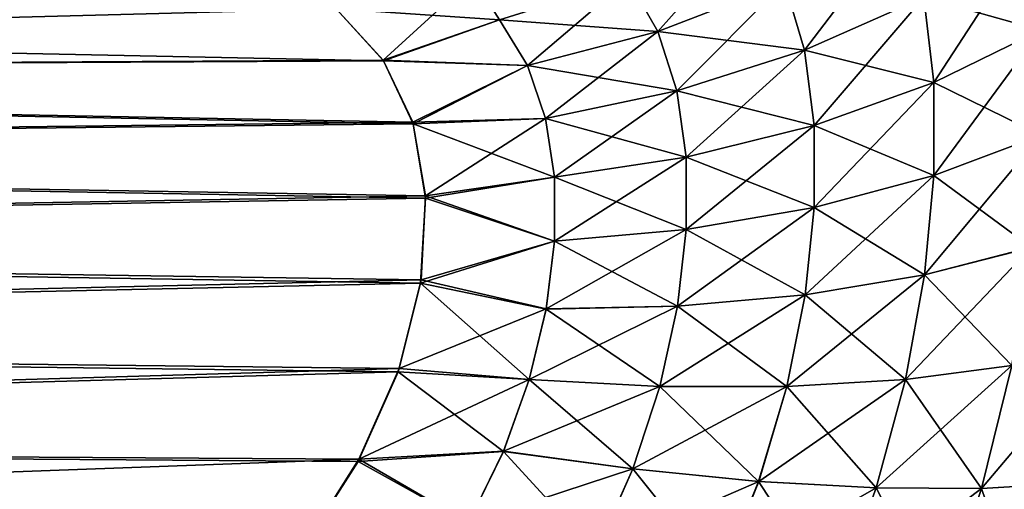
# Model space of a CAD drawing. Header units: millimetres. Extents: x -7.8 to 13, y -12 to 1.5.
# Tile 47 of 102: x -0.292 to -0.074, y -0.28 to -0.176. Entities that reach past the tile are written whole.
import ezdxf

# ---------------------------------------------------------------- set-up
doc = ezdxf.new("R2010")
doc.units = ezdxf.units.MM
doc.header["$LTSCALE"] = 65.185185
for name, color, linetype in [('120', 7, 'CONTINUOUS'), ('121', 7, 'CONTINUOUS'), ('138', 7, 'CONTINUOUS'), ('146', 7, 'CONTINUOUS')]:
    doc.layers.add(name, color=color, linetype=linetype)

msp = doc.modelspace()

# ---------------------------------------------------------------- linework, layer by layer
at = {"layer": '120', "linetype": 'Continuous'}
for points in [[(-0.15067, -0.17846, 2.18066), (-0.12952, -0.15464, 2.16768), (-0.15724, -0.16699, 2.16567), (-0.15067, -0.17846, 2.18066)], [(-0.12261, -0.16767, 2.18523), (-0.12952, -0.15464, 2.16768), (-0.15067, -0.17846, 2.18066), (-0.12261, -0.16767, 2.18523)], [(-0.1182, -0.18262, 2.20107), (-0.09637, -0.15393, 2.1929), (-0.12261, -0.16767, 2.18523), (-0.1182, -0.18262, 2.20107)], [(-0.09178, -0.1709, 2.2111), (-0.09637, -0.15393, 2.1929), (-0.1182, -0.18262, 2.20107), (-0.09178, -0.1709, 2.2111)], [(-0.08957, -0.18979, 2.22692), (-0.06813, -0.15687, 2.2241), (-0.09178, -0.1709, 2.2111), (-0.08957, -0.18979, 2.22692)], [(-0.06584, -0.17819, 2.24201), (-0.06813, -0.15687, 2.2241), (-0.08957, -0.18979, 2.22692), (-0.06584, -0.17819, 2.24201)], [(-0.19143, -0.16647, 2.15277), (-0.22192, -0.17349, 2.15906), (-0.21154, -0.18483, 2.17456), (-0.19143, -0.16647, 2.15277)], [(-0.18577, -0.17587, 2.16654), (-0.19143, -0.16647, 2.15277), (-0.21154, -0.18483, 2.17456), (-0.18577, -0.17587, 2.16654)], [(-0.17955, -0.18604, 2.17925), (-0.15724, -0.16699, 2.16567), (-0.18577, -0.17587, 2.16654), (-0.17955, -0.18604, 2.17925)], [(-0.15067, -0.17846, 2.18066), (-0.15724, -0.16699, 2.16567), (-0.17955, -0.18604, 2.17925), (-0.15067, -0.17846, 2.18066)], [(-0.14646, -0.19163, 2.19434), (-0.12261, -0.16767, 2.18523), (-0.15067, -0.17846, 2.18066), (-0.14646, -0.19163, 2.19434)], [(-0.1182, -0.18262, 2.20107), (-0.12261, -0.16767, 2.18523), (-0.14646, -0.19163, 2.19434), (-0.1182, -0.18262, 2.20107)], [(-0.11606, -0.19927, 2.21492), (-0.09178, -0.1709, 2.2111), (-0.1182, -0.18262, 2.20107), (-0.11606, -0.19927, 2.21492)], [(-0.08957, -0.18979, 2.22692), (-0.09178, -0.1709, 2.2111), (-0.11606, -0.19927, 2.21492), (-0.08957, -0.18979, 2.22692)], [(-0.17955, -0.18604, 2.17925), (-0.18577, -0.17587, 2.16654), (-0.21154, -0.18483, 2.17456), (-0.17955, -0.18604, 2.17925)], [(-0.17554, -0.19771, 2.19103), (-0.15067, -0.17846, 2.18066), (-0.17955, -0.18604, 2.17925), (-0.17554, -0.19771, 2.19103)], [(-0.14646, -0.19163, 2.19434), (-0.15067, -0.17846, 2.18066), (-0.17554, -0.19771, 2.19103), (-0.14646, -0.19163, 2.19434)], [(-0.08954, -0.21036, 2.24017), (-0.06584, -0.17819, 2.24201), (-0.08957, -0.18979, 2.22692), (-0.08954, -0.21036, 2.24017)], [(-0.06581, -0.2014, 2.25696), (-0.06584, -0.17819, 2.24201), (-0.08954, -0.21036, 2.24017), (-0.06581, -0.2014, 2.25696)], [(-0.1444, -0.2063, 2.20642), (-0.1182, -0.18262, 2.20107), (-0.14646, -0.19163, 2.19434), (-0.1444, -0.2063, 2.20642)], [(-0.11606, -0.19927, 2.21492), (-0.1182, -0.18262, 2.20107), (-0.1444, -0.2063, 2.20642), (-0.11606, -0.19927, 2.21492)], [(-0.20495, -0.19858, 2.18897), (-0.17955, -0.18604, 2.17925), (-0.21154, -0.18483, 2.17456), (-0.20495, -0.19858, 2.18897)], [(-0.17554, -0.19771, 2.19103), (-0.17955, -0.18604, 2.17925), (-0.20495, -0.19858, 2.18897), (-0.17554, -0.19771, 2.19103)], [(-0.17357, -0.21072, 2.20159), (-0.14646, -0.19163, 2.19434), (-0.17554, -0.19771, 2.19103), (-0.17357, -0.21072, 2.20159)], [(-0.1444, -0.2063, 2.20642), (-0.14646, -0.19163, 2.19434), (-0.17357, -0.21072, 2.20159), (-0.1444, -0.2063, 2.20642)], [(-0.11604, -0.2174, 2.22659), (-0.08957, -0.18979, 2.22692), (-0.11606, -0.19927, 2.21492), (-0.11604, -0.2174, 2.22659)], [(-0.08954, -0.21036, 2.24017), (-0.08957, -0.18979, 2.22692), (-0.11604, -0.2174, 2.22659), (-0.08954, -0.21036, 2.24017)], [(-0.20213, -0.21483, 2.20194), (-0.17554, -0.19771, 2.19103), (-0.20495, -0.19858, 2.18897), (-0.20213, -0.21483, 2.20194)], [(-0.17357, -0.21072, 2.20159), (-0.17554, -0.19771, 2.19103), (-0.20213, -0.21483, 2.20194), (-0.17357, -0.21072, 2.20159)], [(-0.14438, -0.22226, 2.2167), (-0.11606, -0.19927, 2.21492), (-0.1444, -0.2063, 2.20642), (-0.14438, -0.22226, 2.2167)], [(-0.11604, -0.2174, 2.22659), (-0.11606, -0.19927, 2.21492), (-0.14438, -0.22226, 2.2167), (-0.11604, -0.2174, 2.22659)], [(-0.06795, -0.22623, 2.26883), (-0.06581, -0.2014, 2.25696), (-0.09161, -0.23235, 2.25072), (-0.06795, -0.22623, 2.26883)], [(-0.09161, -0.23235, 2.25072), (-0.06581, -0.2014, 2.25696), (-0.08954, -0.21036, 2.24017), (-0.09161, -0.23235, 2.25072)], [(-0.17354, -0.22487, 2.21069), (-0.1444, -0.2063, 2.20642), (-0.17357, -0.21072, 2.20159), (-0.17354, -0.22487, 2.21069)], [(-0.14438, -0.22226, 2.2167), (-0.1444, -0.2063, 2.20642), (-0.17354, -0.22487, 2.21069), (-0.14438, -0.22226, 2.2167)], [(-0.17354, -0.22487, 2.21069), (-0.17357, -0.21072, 2.20159), (-0.20213, -0.21483, 2.20194), (-0.17354, -0.22487, 2.21069)], [(-0.09161, -0.23235, 2.25072), (-0.08954, -0.21036, 2.24017), (-0.11804, -0.23674, 2.23595), (-0.09161, -0.23235, 2.25072)], [(-0.11804, -0.23674, 2.23595), (-0.08954, -0.21036, 2.24017), (-0.11604, -0.2174, 2.22659), (-0.11804, -0.23674, 2.23595)], [(-0.20308, -0.23343, 2.21288), (-0.17354, -0.22487, 2.21069), (-0.20213, -0.21483, 2.20194), (-0.20308, -0.23343, 2.21288)], [(-0.11804, -0.23674, 2.23595), (-0.11604, -0.2174, 2.22659), (-0.14631, -0.23926, 2.22502), (-0.11804, -0.23674, 2.23595)], [(-0.14631, -0.23926, 2.22502), (-0.11604, -0.2174, 2.22659), (-0.14438, -0.22226, 2.2167), (-0.14631, -0.23926, 2.22502)], [(-0.14631, -0.23926, 2.22502), (-0.14438, -0.22226, 2.2167), (-0.1754, -0.23988, 2.21818), (-0.14631, -0.23926, 2.22502)], [(-0.1754, -0.23988, 2.21818), (-0.14438, -0.22226, 2.2167), (-0.17354, -0.22487, 2.21069), (-0.1754, -0.23988, 2.21818)], [(-0.1754, -0.23988, 2.21818), (-0.17354, -0.22487, 2.21069), (-0.20308, -0.23343, 2.21288), (-0.1754, -0.23988, 2.21818)], [(-0.07229, -0.2524, 2.27751), (-0.06795, -0.22623, 2.26883), (-0.09583, -0.25549, 2.25849), (-0.07229, -0.2524, 2.27751)], [(-0.09583, -0.25549, 2.25849), (-0.06795, -0.22623, 2.26883), (-0.09161, -0.23235, 2.25072), (-0.09583, -0.25549, 2.25849)], [(-0.09583, -0.25549, 2.25849), (-0.09161, -0.23235, 2.25072), (-0.12211, -0.25705, 2.24291), (-0.09583, -0.25549, 2.25849)], [(-0.12211, -0.25705, 2.24291), (-0.09161, -0.23235, 2.25072), (-0.11804, -0.23674, 2.23595), (-0.12211, -0.25705, 2.24291)], [(-0.208, -0.25305, 2.22092), (-0.1754, -0.23988, 2.21818), (-0.20308, -0.23343, 2.21288), (-0.208, -0.25305, 2.22092)], [(-0.12211, -0.25705, 2.24291), (-0.11804, -0.23674, 2.23595), (-0.15022, -0.25703, 2.2313), (-0.12211, -0.25705, 2.24291)], [(-0.15022, -0.25703, 2.2313), (-0.11804, -0.23674, 2.23595), (-0.14631, -0.23926, 2.22502), (-0.15022, -0.25703, 2.2313)], [(-0.15022, -0.25703, 2.2313), (-0.14631, -0.23926, 2.22502), (-0.17915, -0.25549, 2.22393), (-0.15022, -0.25703, 2.2313)], [(-0.17915, -0.25549, 2.22393), (-0.14631, -0.23926, 2.22502), (-0.1754, -0.23988, 2.21818), (-0.17915, -0.25549, 2.22393)], [(-0.17915, -0.25549, 2.22393), (-0.1754, -0.23988, 2.21818), (-0.208, -0.25305, 2.22092), (-0.17915, -0.25549, 2.22393)], [(-0.05911, -0.2784, 2.30524), (-0.05221, -0.24795, 2.29921), (-0.079, -0.27959, 2.28295), (-0.05911, -0.2784, 2.30524)], [(-0.079, -0.27959, 2.28295), (-0.05221, -0.24795, 2.29921), (-0.07229, -0.2524, 2.27751), (-0.079, -0.27959, 2.28295)], [(-0.079, -0.27959, 2.28295), (-0.07229, -0.2524, 2.27751), (-0.10231, -0.27947, 2.26341), (-0.079, -0.27959, 2.28295)], [(-0.10231, -0.27947, 2.26341), (-0.07229, -0.2524, 2.27751), (-0.09583, -0.25549, 2.25849), (-0.10231, -0.27947, 2.26341)], [(-0.21689, -0.27314, 2.22604), (-0.17915, -0.25549, 2.22393), (-0.208, -0.25305, 2.22092), (-0.21689, -0.27314, 2.22604)], [(-0.18485, -0.27136, 2.22792), (-0.17915, -0.25549, 2.22393), (-0.21689, -0.27314, 2.22604), (-0.18485, -0.27136, 2.22792)], [(-0.18485, -0.27136, 2.22792), (-0.15022, -0.25703, 2.2313), (-0.17915, -0.25549, 2.22393), (-0.18485, -0.27136, 2.22792)], [(-0.15619, -0.27527, 2.23549), (-0.15022, -0.25703, 2.2313), (-0.18485, -0.27136, 2.22792), (-0.15619, -0.27527, 2.23549)], [(-0.15619, -0.27527, 2.23549), (-0.12211, -0.25705, 2.24291), (-0.15022, -0.25703, 2.2313), (-0.15619, -0.27527, 2.23549)], [(-0.12835, -0.27802, 2.2474), (-0.12211, -0.25705, 2.24291), (-0.15619, -0.27527, 2.23549), (-0.12835, -0.27802, 2.2474)], [(-0.10231, -0.27947, 2.26341), (-0.09583, -0.25549, 2.25849), (-0.12835, -0.27802, 2.2474), (-0.10231, -0.27947, 2.26341)], [(-0.12835, -0.27802, 2.2474), (-0.09583, -0.25549, 2.25849), (-0.12211, -0.25705, 2.24291), (-0.12835, -0.27802, 2.2474)], [(-0.19259, -0.2872, 2.23018), (-0.18485, -0.27136, 2.22792), (-0.21689, -0.27314, 2.22604), (-0.19259, -0.2872, 2.23018)], [(-0.19259, -0.2872, 2.23018), (-0.15619, -0.27527, 2.23549), (-0.18485, -0.27136, 2.22792), (-0.19259, -0.2872, 2.23018)], [(-0.22974, -0.29346, 2.22832), (-0.19259, -0.2872, 2.23018), (-0.21689, -0.27314, 2.22604), (-0.22974, -0.29346, 2.22832)], [(-0.16436, -0.29365, 2.2376), (-0.15619, -0.27527, 2.23549), (-0.19259, -0.2872, 2.23018), (-0.16436, -0.29365, 2.2376)], [(-0.16436, -0.29365, 2.2376), (-0.12835, -0.27802, 2.2474), (-0.15619, -0.27527, 2.23549), (-0.16436, -0.29365, 2.2376)], [(-0.13693, -0.2993, 2.24945), (-0.12835, -0.27802, 2.2474), (-0.16436, -0.29365, 2.2376), (-0.13693, -0.2993, 2.24945)], [(-0.13693, -0.2993, 2.24945), (-0.10231, -0.27947, 2.26341), (-0.12835, -0.27802, 2.2474), (-0.13693, -0.2993, 2.24945)], [(-0.06872, -0.30954, 2.30759), (-0.05911, -0.2784, 2.30524), (-0.08832, -0.30736, 2.28512), (-0.06872, -0.30954, 2.30759)], [(-0.08832, -0.30736, 2.28512), (-0.05911, -0.2784, 2.30524), (-0.079, -0.27959, 2.28295), (-0.08832, -0.30736, 2.28512)], [(-0.11129, -0.30392, 2.26547), (-0.10231, -0.27947, 2.26341), (-0.13693, -0.2993, 2.24945), (-0.11129, -0.30392, 2.26547)], [(-0.11129, -0.30392, 2.26547), (-0.079, -0.27959, 2.28295), (-0.10231, -0.27947, 2.26341), (-0.11129, -0.30392, 2.26547)], [(-0.08832, -0.30736, 2.28512), (-0.079, -0.27959, 2.28295), (-0.11129, -0.30392, 2.26547), (-0.08832, -0.30736, 2.28512)]]:
    msp.add_3dface(points, dxfattribs=at)
at = {"layer": '121', "linetype": 'Continuous'}
for points in [[(-0.22192, -0.17349, 2.15906), (-0.7717, -0.17349, 2.15906), (-0.7717, -0.18795, 2.17818), (-0.22192, -0.17349, 2.15906)], [(-0.21154, -0.18483, 2.17456), (-0.22192, -0.17349, 2.15906), (-0.7717, -0.18795, 2.17818), (-0.21154, -0.18483, 2.17456)], [(-0.20495, -0.19858, 2.18897), (-0.21154, -0.18483, 2.17456), (-0.7717, -0.18795, 2.17818), (-0.20495, -0.19858, 2.18897)], [(-0.20495, -0.19858, 2.18897), (-0.7717, -0.18795, 2.17818), (-0.7717, -0.20526, 2.19476), (-0.20495, -0.19858, 2.18897)], [(-0.20213, -0.21483, 2.20194), (-0.20495, -0.19858, 2.18897), (-0.7717, -0.20526, 2.19476), (-0.20213, -0.21483, 2.20194)], [(-0.20213, -0.21483, 2.20194), (-0.7717, -0.20526, 2.19476), (-0.7717, -0.225, 2.20836), (-0.20213, -0.21483, 2.20194)], [(-0.20308, -0.23343, 2.21288), (-0.20213, -0.21483, 2.20194), (-0.7717, -0.225, 2.20836), (-0.20308, -0.23343, 2.21288)], [(-0.20308, -0.23343, 2.21288), (-0.7717, -0.225, 2.20836), (-0.7717, -0.24665, 2.21865), (-0.20308, -0.23343, 2.21288)], [(-0.208, -0.25305, 2.22092), (-0.20308, -0.23343, 2.21288), (-0.7717, -0.24665, 2.21865), (-0.208, -0.25305, 2.22092)], [(-0.208, -0.25305, 2.22092), (-0.7717, -0.24665, 2.21865), (-0.7717, -0.26967, 2.22536), (-0.208, -0.25305, 2.22092)], [(-0.21689, -0.27314, 2.22604), (-0.208, -0.25305, 2.22092), (-0.7717, -0.26967, 2.22536), (-0.21689, -0.27314, 2.22604)], [(-0.21689, -0.27314, 2.22604), (-0.7717, -0.26967, 2.22536), (-0.7717, -0.29346, 2.22832), (-0.21689, -0.27314, 2.22604)], [(-0.22974, -0.29346, 2.22832), (-0.21689, -0.27314, 2.22604), (-0.7717, -0.29346, 2.22832), (-0.22974, -0.29346, 2.22832)]]:
    msp.add_3dface(points, dxfattribs=at)
at = {"layer": '138', "linetype": 'Continuous'}
for points in [[(-0.06586, -0.17821, -2.242), (-0.0918, -0.17091, -2.2111), (-0.06814, -0.15689, -2.22409), (-0.06586, -0.17821, -2.242)], [(-0.18577, -0.17588, -2.16655), (-0.22192, -0.17349, -2.15905), (-0.19167, -0.16654, -2.15281), (-0.18577, -0.17588, -2.16655)], [(-0.18577, -0.17588, -2.16655), (-0.19167, -0.16654, -2.15281), (-0.15725, -0.167, -2.16567), (-0.18577, -0.17588, -2.16655)], [(-0.15068, -0.17846, -2.18067), (-0.18577, -0.17588, -2.16655), (-0.15725, -0.167, -2.16567), (-0.15068, -0.17846, -2.18067)], [(-0.15068, -0.17846, -2.18067), (-0.15725, -0.167, -2.16567), (-0.12262, -0.16767, -2.18523), (-0.15068, -0.17846, -2.18067)], [(-0.11821, -0.18263, -2.20107), (-0.15068, -0.17846, -2.18067), (-0.12262, -0.16767, -2.18523), (-0.11821, -0.18263, -2.20107)], [(-0.11821, -0.18263, -2.20107), (-0.12262, -0.16767, -2.18523), (-0.0918, -0.17091, -2.2111), (-0.11821, -0.18263, -2.20107)], [(-0.08958, -0.1898, -2.22692), (-0.11821, -0.18263, -2.20107), (-0.0918, -0.17091, -2.2111), (-0.08958, -0.1898, -2.22692)], [(-0.08958, -0.1898, -2.22692), (-0.0918, -0.17091, -2.2111), (-0.06586, -0.17821, -2.242), (-0.08958, -0.1898, -2.22692)], [(-0.21147, -0.18496, -2.17472), (-0.22192, -0.17349, -2.15905), (-0.18577, -0.17588, -2.16655), (-0.21147, -0.18496, -2.17472)], [(-0.17956, -0.18604, -2.17926), (-0.21147, -0.18496, -2.17472), (-0.18577, -0.17588, -2.16655), (-0.17956, -0.18604, -2.17926)], [(-0.17956, -0.18604, -2.17926), (-0.18577, -0.17588, -2.16655), (-0.15068, -0.17846, -2.18067), (-0.17956, -0.18604, -2.17926)], [(-0.14647, -0.19163, -2.19434), (-0.17956, -0.18604, -2.17926), (-0.15068, -0.17846, -2.18067), (-0.14647, -0.19163, -2.19434)], [(-0.14647, -0.19163, -2.19434), (-0.15068, -0.17846, -2.18067), (-0.11821, -0.18263, -2.20107), (-0.14647, -0.19163, -2.19434)], [(-0.06583, -0.20141, -2.25695), (-0.08958, -0.1898, -2.22692), (-0.06586, -0.17821, -2.242), (-0.06583, -0.20141, -2.25695)], [(-0.11608, -0.19928, -2.21492), (-0.14647, -0.19163, -2.19434), (-0.11821, -0.18263, -2.20107), (-0.11608, -0.19928, -2.21492)], [(-0.11608, -0.19928, -2.21492), (-0.11821, -0.18263, -2.20107), (-0.08958, -0.1898, -2.22692), (-0.11608, -0.19928, -2.21492)], [(-0.20487, -0.19888, -2.18925), (-0.21147, -0.18496, -2.17472), (-0.17956, -0.18604, -2.17926), (-0.20487, -0.19888, -2.18925)], [(-0.17554, -0.19772, -2.19103), (-0.20487, -0.19888, -2.18925), (-0.17956, -0.18604, -2.17926), (-0.17554, -0.19772, -2.19103)], [(-0.17554, -0.19772, -2.19103), (-0.17956, -0.18604, -2.17926), (-0.14647, -0.19163, -2.19434), (-0.17554, -0.19772, -2.19103)], [(-0.14442, -0.20631, -2.20642), (-0.17554, -0.19772, -2.19103), (-0.14647, -0.19163, -2.19434), (-0.14442, -0.20631, -2.20642)], [(-0.14442, -0.20631, -2.20642), (-0.14647, -0.19163, -2.19434), (-0.11608, -0.19928, -2.21492), (-0.14442, -0.20631, -2.20642)], [(-0.08956, -0.21037, -2.24016), (-0.11608, -0.19928, -2.21492), (-0.08958, -0.1898, -2.22692), (-0.08956, -0.21037, -2.24016)], [(-0.08956, -0.21037, -2.24016), (-0.08958, -0.1898, -2.22692), (-0.06583, -0.20141, -2.25695), (-0.08956, -0.21037, -2.24016)], [(-0.17358, -0.21073, -2.20159), (-0.20487, -0.19888, -2.18925), (-0.17554, -0.19772, -2.19103), (-0.17358, -0.21073, -2.20159)], [(-0.17358, -0.21073, -2.20159), (-0.17554, -0.19772, -2.19103), (-0.14442, -0.20631, -2.20642), (-0.17358, -0.21073, -2.20159)], [(-0.20213, -0.21535, -2.20229), (-0.20487, -0.19888, -2.18925), (-0.17358, -0.21073, -2.20159), (-0.20213, -0.21535, -2.20229)], [(-0.11605, -0.2174, -2.22659), (-0.14442, -0.20631, -2.20642), (-0.11608, -0.19928, -2.21492), (-0.11605, -0.2174, -2.22659)], [(-0.11605, -0.2174, -2.22659), (-0.11608, -0.19928, -2.21492), (-0.08956, -0.21037, -2.24016), (-0.11605, -0.2174, -2.22659)], [(-0.06796, -0.22624, -2.26881), (-0.08956, -0.21037, -2.24016), (-0.06583, -0.20141, -2.25695), (-0.06796, -0.22624, -2.26881)], [(-0.14439, -0.22227, -2.2167), (-0.17358, -0.21073, -2.20159), (-0.14442, -0.20631, -2.20642), (-0.14439, -0.22227, -2.2167)], [(-0.14439, -0.22227, -2.2167), (-0.14442, -0.20631, -2.20642), (-0.11605, -0.2174, -2.22659), (-0.14439, -0.22227, -2.2167)], [(-0.17355, -0.22488, -2.2107), (-0.20213, -0.21535, -2.20229), (-0.17358, -0.21073, -2.20159), (-0.17355, -0.22488, -2.2107)], [(-0.17355, -0.22488, -2.2107), (-0.17358, -0.21073, -2.20159), (-0.14439, -0.22227, -2.2167), (-0.17355, -0.22488, -2.2107)], [(-0.09163, -0.23236, -2.25071), (-0.11605, -0.2174, -2.22659), (-0.08956, -0.21037, -2.24016), (-0.09163, -0.23236, -2.25071)], [(-0.09163, -0.23236, -2.25071), (-0.08956, -0.21037, -2.24016), (-0.06796, -0.22624, -2.26881), (-0.09163, -0.23236, -2.25071)], [(-0.20324, -0.23419, -2.21325), (-0.20213, -0.21535, -2.20229), (-0.17355, -0.22488, -2.2107), (-0.20324, -0.23419, -2.21325)], [(-0.11806, -0.23675, -2.23595), (-0.14439, -0.22227, -2.2167), (-0.11605, -0.2174, -2.22659), (-0.11806, -0.23675, -2.23595)], [(-0.11806, -0.23675, -2.23595), (-0.11605, -0.2174, -2.22659), (-0.09163, -0.23236, -2.25071), (-0.11806, -0.23675, -2.23595)], [(-0.14632, -0.23927, -2.22502), (-0.17355, -0.22488, -2.2107), (-0.14439, -0.22227, -2.2167), (-0.14632, -0.23927, -2.22502)], [(-0.14632, -0.23927, -2.22502), (-0.14439, -0.22227, -2.2167), (-0.11806, -0.23675, -2.23595), (-0.14632, -0.23927, -2.22502)], [(-0.17541, -0.23989, -2.21818), (-0.20324, -0.23419, -2.21325), (-0.17355, -0.22488, -2.2107), (-0.17541, -0.23989, -2.21818)], [(-0.17541, -0.23989, -2.21818), (-0.17355, -0.22488, -2.2107), (-0.14632, -0.23927, -2.22502), (-0.17541, -0.23989, -2.21818)], [(-0.07231, -0.25241, -2.2775), (-0.09163, -0.23236, -2.25071), (-0.06796, -0.22624, -2.26881), (-0.07231, -0.25241, -2.2775)], [(-0.09585, -0.25549, -2.25848), (-0.11806, -0.23675, -2.23595), (-0.09163, -0.23236, -2.25071), (-0.09585, -0.25549, -2.25848)], [(-0.09585, -0.25549, -2.25848), (-0.09163, -0.23236, -2.25071), (-0.07231, -0.25241, -2.2775), (-0.09585, -0.25549, -2.25848)], [(-0.20822, -0.25382, -2.22118), (-0.20324, -0.23419, -2.21325), (-0.17916, -0.2555, -2.22394), (-0.20822, -0.25382, -2.22118)], [(-0.17916, -0.2555, -2.22394), (-0.20324, -0.23419, -2.21325), (-0.17541, -0.23989, -2.21818), (-0.17916, -0.2555, -2.22394)], [(-0.12213, -0.25705, -2.2429), (-0.14632, -0.23927, -2.22502), (-0.11806, -0.23675, -2.23595), (-0.12213, -0.25705, -2.2429)], [(-0.12213, -0.25705, -2.2429), (-0.11806, -0.23675, -2.23595), (-0.09585, -0.25549, -2.25848), (-0.12213, -0.25705, -2.2429)], [(-0.15024, -0.25704, -2.2313), (-0.17541, -0.23989, -2.21818), (-0.14632, -0.23927, -2.22502), (-0.15024, -0.25704, -2.2313)], [(-0.15024, -0.25704, -2.2313), (-0.14632, -0.23927, -2.22502), (-0.12213, -0.25705, -2.2429), (-0.15024, -0.25704, -2.2313)], [(-0.17916, -0.2555, -2.22394), (-0.17541, -0.23989, -2.21818), (-0.15024, -0.25704, -2.2313), (-0.17916, -0.2555, -2.22394)], [(-0.07902, -0.27959, -2.28293), (-0.09585, -0.25549, -2.25848), (-0.07231, -0.25241, -2.2775), (-0.07902, -0.27959, -2.28293)], [(-0.05913, -0.27841, -2.30521), (-0.07902, -0.27959, -2.28293), (-0.07231, -0.25241, -2.2775), (-0.05913, -0.27841, -2.30521)], [(-0.21705, -0.27366, -2.22613), (-0.20822, -0.25382, -2.22118), (-0.18486, -0.27138, -2.22792), (-0.21705, -0.27366, -2.22613)], [(-0.18486, -0.27138, -2.22792), (-0.20822, -0.25382, -2.22118), (-0.17916, -0.2555, -2.22394), (-0.18486, -0.27138, -2.22792)], [(-0.18486, -0.27138, -2.22792), (-0.17916, -0.2555, -2.22394), (-0.15621, -0.27528, -2.23548), (-0.18486, -0.27138, -2.22792)], [(-0.15621, -0.27528, -2.23548), (-0.17916, -0.2555, -2.22394), (-0.15024, -0.25704, -2.2313), (-0.15621, -0.27528, -2.23548)], [(-0.15621, -0.27528, -2.23548), (-0.15024, -0.25704, -2.2313), (-0.12836, -0.27802, -2.2474), (-0.15621, -0.27528, -2.23548)], [(-0.12836, -0.27802, -2.2474), (-0.15024, -0.25704, -2.2313), (-0.12213, -0.25705, -2.2429), (-0.12836, -0.27802, -2.2474)], [(-0.12836, -0.27802, -2.2474), (-0.12213, -0.25705, -2.2429), (-0.10233, -0.27948, -2.2634), (-0.12836, -0.27802, -2.2474)], [(-0.10233, -0.27948, -2.2634), (-0.12213, -0.25705, -2.2429), (-0.09585, -0.25549, -2.25848), (-0.10233, -0.27948, -2.2634)], [(-0.10233, -0.27948, -2.2634), (-0.09585, -0.25549, -2.25848), (-0.07902, -0.27959, -2.28293), (-0.10233, -0.27948, -2.2634)], [(-0.1926, -0.28721, -2.23018), (-0.21705, -0.27366, -2.22613), (-0.18486, -0.27138, -2.22792), (-0.1926, -0.28721, -2.23018)], [(-0.1926, -0.28721, -2.23018), (-0.18486, -0.27138, -2.22792), (-0.16438, -0.29365, -2.23759), (-0.1926, -0.28721, -2.23018)], [(-0.16438, -0.29365, -2.23759), (-0.18486, -0.27138, -2.22792), (-0.15621, -0.27528, -2.23548), (-0.16438, -0.29365, -2.23759)], [(-0.22974, -0.29346, -2.22832), (-0.21705, -0.27366, -2.22613), (-0.1926, -0.28721, -2.23018), (-0.22974, -0.29346, -2.22832)], [(-0.16438, -0.29365, -2.23759), (-0.15621, -0.27528, -2.23548), (-0.13695, -0.2993, -2.24944), (-0.16438, -0.29365, -2.23759)], [(-0.13695, -0.2993, -2.24944), (-0.15621, -0.27528, -2.23548), (-0.12836, -0.27802, -2.2474), (-0.13695, -0.2993, -2.24944)], [(-0.13695, -0.2993, -2.24944), (-0.12836, -0.27802, -2.2474), (-0.1113, -0.30393, -2.26546), (-0.13695, -0.2993, -2.24944)], [(-0.1113, -0.30393, -2.26546), (-0.12836, -0.27802, -2.2474), (-0.10233, -0.27948, -2.2634), (-0.1113, -0.30393, -2.26546)], [(-0.05913, -0.27841, -2.30521), (-0.06874, -0.30954, -2.30757), (-0.07902, -0.27959, -2.28293), (-0.05913, -0.27841, -2.30521)], [(-0.1113, -0.30393, -2.26546), (-0.10233, -0.27948, -2.2634), (-0.08834, -0.30737, -2.2851), (-0.1113, -0.30393, -2.26546)], [(-0.08834, -0.30737, -2.2851), (-0.10233, -0.27948, -2.2634), (-0.07902, -0.27959, -2.28293), (-0.08834, -0.30737, -2.2851)], [(-0.06874, -0.30954, -2.30757), (-0.08834, -0.30737, -2.2851), (-0.07902, -0.27959, -2.28293), (-0.06874, -0.30954, -2.30757)]]:
    msp.add_3dface(points, dxfattribs=at)
at = {"layer": '146', "linetype": 'Continuous'}
for points in [[(-0.22192, -0.17349, -2.15905), (-0.21147, -0.18496, -2.17472), (-0.7717, -0.17349, -2.15905), (-0.22192, -0.17349, -2.15905)], [(-0.7717, -0.17349, -2.15905), (-0.21147, -0.18496, -2.17472), (-0.7717, -0.18794, -2.17817), (-0.7717, -0.17349, -2.15905)], [(-0.21147, -0.18496, -2.17472), (-0.20487, -0.19888, -2.18925), (-0.7717, -0.18794, -2.17817), (-0.21147, -0.18496, -2.17472)], [(-0.20487, -0.19888, -2.18925), (-0.7717, -0.20526, -2.19475), (-0.7717, -0.18794, -2.17817), (-0.20487, -0.19888, -2.18925)], [(-0.20487, -0.19888, -2.18925), (-0.20213, -0.21535, -2.20229), (-0.7717, -0.20526, -2.19475), (-0.20487, -0.19888, -2.18925)], [(-0.20213, -0.21535, -2.20229), (-0.7717, -0.22499, -2.20836), (-0.7717, -0.20526, -2.19475), (-0.20213, -0.21535, -2.20229)], [(-0.20213, -0.21535, -2.20229), (-0.20324, -0.23419, -2.21325), (-0.7717, -0.22499, -2.20836), (-0.20213, -0.21535, -2.20229)], [(-0.20324, -0.23419, -2.21325), (-0.7717, -0.24665, -2.21865), (-0.7717, -0.22499, -2.20836), (-0.20324, -0.23419, -2.21325)], [(-0.20324, -0.23419, -2.21325), (-0.20822, -0.25382, -2.22118), (-0.7717, -0.24665, -2.21865), (-0.20324, -0.23419, -2.21325)], [(-0.20822, -0.25382, -2.22118), (-0.7717, -0.26967, -2.22536), (-0.7717, -0.24665, -2.21865), (-0.20822, -0.25382, -2.22118)], [(-0.20822, -0.25382, -2.22118), (-0.21705, -0.27366, -2.22613), (-0.7717, -0.26967, -2.22536), (-0.20822, -0.25382, -2.22118)], [(-0.22974, -0.29346, -2.22832), (-0.7717, -0.29346, -2.22832), (-0.7717, -0.26967, -2.22536), (-0.22974, -0.29346, -2.22832)], [(-0.21705, -0.27366, -2.22613), (-0.22974, -0.29346, -2.22832), (-0.7717, -0.26967, -2.22536), (-0.21705, -0.27366, -2.22613)]]:
    msp.add_3dface(points, dxfattribs=at)

doc.saveas('drawing.dxf')
